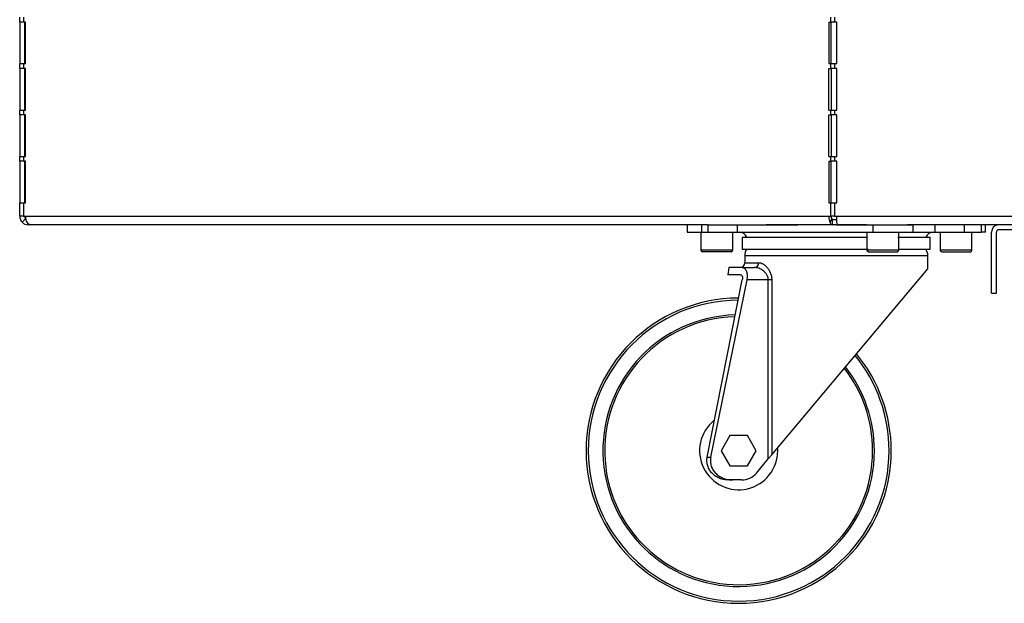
# Model space of a CAD drawing. Header units: millimetres. Extents: x 815 to 6167, y -516 to 2664.
# Tile 10 of 39: x 2298 to 2702, y -511 to -272. Entities that reach past the tile are written whole.
import ezdxf

# ---------------------------------------------------------------- set-up
doc = ezdxf.new("R2010")
doc.units = ezdxf.units.MM
doc.header["$MEASUREMENT"] = 0

# ---------------------------------------------------------------- blocks, each defined once
blk = doc.blocks.new('Voor')
for p, q in [((303.03, 211.93), (303.03, 213.93)), ((304.53, 213.93), (304.53, 211.93)), ((635.37, 211.93), (635.37, 213.93)), ((636.87, 213.93), (636.87, 211.93)), ((304.53, 211.93), (303.03, 211.93)), ((303.03, 211.93), (303.03, 194.93)), ((305.4, 211.93), (304.53, 211.93)), ((305.03, 211.93), (305.03, 194.93)), ((305.4, 194.93), (305.4, 211.93)), ((634.5, 211.93), (635.37, 211.93)), ((634.5, 211.93), (634.5, 194.93)), ((636.87, 211.93), (635.37, 211.93)), ((635.5, 194.93), (635.5, 211.93)), ((637.87, 211.93), (636.87, 211.93)), ((637.87, 194.93), (637.87, 211.93)), ((303.03, 194.93), (304.53, 194.93)), ((303.03, 192.93), (303.03, 194.93)), ((304.53, 194.93), (304.53, 192.93)), ((304.53, 194.93), (305.4, 194.93)), ((634.5, 194.93), (635.37, 194.93)), ((635.37, 194.93), (636.87, 194.93)), ((635.37, 192.93), (635.37, 194.93)), ((636.87, 194.93), (636.87, 192.93)), ((636.87, 194.93), (637.87, 194.93)), ((304.53, 192.93), (303.03, 192.93)), ((303.03, 192.93), (303.03, 175.92)), ((305.4, 192.93), (304.53, 192.93)), ((305.03, 192.93), (305.03, 175.92)), ((305.4, 175.92), (305.4, 192.93)), ((634.5, 192.93), (635.37, 192.93)), ((634.5, 175.92), (634.5, 192.93)), ((636.87, 192.93), (635.37, 192.93)), ((635.5, 192.93), (635.5, 175.92)), ((637.87, 192.93), (636.87, 192.93)), ((637.87, 175.92), (637.87, 192.93)), ((303.03, 175.92), (304.53, 175.92)), ((303.03, 173.92), (303.03, 175.92)), ((304.53, 173.92), (303.03, 173.92)), ((303.03, 173.92), (303.03, 156.92)), ((304.53, 175.92), (304.53, 173.92)), ((304.53, 175.92), (305.4, 175.92)), ((305.4, 173.92), (304.53, 173.92)), ((305.03, 173.92), (305.03, 156.92)), ((305.4, 156.92), (305.4, 173.92)), ((634.5, 175.92), (635.37, 175.92)), ((634.5, 173.92), (635.37, 173.92)), ((634.5, 156.92), (634.5, 173.92)), ((635.37, 175.92), (636.87, 175.92)), ((635.37, 173.92), (635.37, 175.92)), ((636.87, 173.92), (635.37, 173.92)), ((635.5, 173.92), (635.5, 156.92)), ((636.87, 175.92), (636.87, 173.92)), ((636.87, 175.92), (637.87, 175.92)), ((637.87, 173.92), (636.87, 173.92)), ((637.87, 156.92), (637.87, 173.92)), ((303.03, 156.92), (304.53, 156.92)), ((303.03, 154.92), (303.03, 156.92)), ((304.53, 154.92), (303.03, 154.92)), ((303.03, 154.92), (303.03, 137.91)), ((304.53, 156.92), (304.53, 154.92)), ((304.53, 156.92), (305.4, 156.92)), ((305.4, 154.92), (304.53, 154.92)), ((305.03, 154.92), (305.03, 137.91)), ((305.4, 137.91), (305.4, 154.92)), ((634.5, 156.92), (635.37, 156.92)), ((634.5, 154.92), (635.37, 154.92)), ((634.5, 154.92), (634.5, 137.91)), ((635.37, 156.92), (636.87, 156.92)), ((635.37, 154.92), (635.37, 156.92)), ((636.87, 154.92), (635.37, 154.92)), ((635.5, 137.91), (635.5, 154.92)), ((636.87, 156.92), (636.87, 154.92)), ((636.87, 156.92), (637.87, 156.92)), ((637.87, 154.92), (636.87, 154.92)), ((637.87, 137.91), (637.87, 154.92)), ((303.03, 132.41), (303.03, 137.91)), ((303.03, 137.91), (304.53, 137.91)), ((304.53, 137.91), (304.53, 132.41)), ((304.53, 137.91), (305.4, 137.91)), ((634.5, 137.91), (635.37, 137.91)), ((635.37, 132.41), (635.37, 137.91)), ((635.37, 137.91), (636.87, 137.91)), ((636.87, 137.91), (636.87, 132.41)), ((636.87, 137.91), (637.87, 137.91)), ((304.53, 132.41), (303.03, 132.41)), ((305.47, 131.35), (304.06, 129.94)), ((304.53, 132.41), (305.4, 132.41)), ((305.4, 132.41), (634.5, 132.41)), ((634.5, 132.41), (635.37, 132.41)), ((635.72, 131.35), (635.02, 129.94)), ((636.87, 132.41), (635.37, 132.41)), ((635.86, 130.91), (635.86, 128.91)), ((637.87, 130.91), (635.86, 130.91)), ((636.87, 132.41), (637.87, 132.41)), ((637.87, 132.41), (934.24, 132.41)), ((637.87, 129.94), (637.87, 132.41)), ((308, 128.91), (306.53, 128.91)), ((585.1, 128.91), (308, 128.91)), ((576.52, 128.91), (576.52, 125.91)), ((576.52, 125.91), (582.52, 125.91)), ((582.16, 125.91), (582.16, 118.51)), ((582.52, 125.91), (582.52, 128.91)), ((582.52, 125.91), (585.1, 125.91)), ((585.1, 128.91), (597.1, 128.91)), ((585.1, 125.91), (585.1, 128.91)), ((585.1, 125.91), (597.1, 125.91)), ((595.16, 118.51), (595.16, 125.91)), ((597.1, 128.91), (621.89, 128.91)), ((597.1, 125.91), (597.1, 128.91)), ((597.1, 125.91), (621.89, 125.91)), ((635.86, 128.91), (608.89, 128.91)), ((621.89, 125.91), (652.69, 125.91)), ((637.6, 128.91), (635.86, 128.91)), ((637.6, 128.91), (652.69, 128.91)), ((650.01, 128.91), (638.33, 128.91)), ((650.17, 125.91), (650.17, 118.51)), ((652.69, 128.91), (669.08, 128.91)), ((652.69, 125.91), (652.69, 128.91)), ((652.69, 125.91), (669.08, 125.91)), ((663.18, 118.51), (663.18, 125.91)), ((934.24, 128.91), (666.8, 128.91)), ((669.08, 125.91), (669.08, 128.91)), ((669.08, 125.91), (676.81, 125.91)), ((676.81, 125.91), (678.12, 125.91)), ((678.12, 125.91), (678.12, 128.91)), ((678.12, 125.91), (690.12, 125.91)), ((680.18, 125.91), (680.18, 118.51)), ((690.12, 125.91), (690.12, 128.91)), ((690.12, 125.91), (697.09, 125.91)), ((693.18, 118.51), (693.18, 125.91)), ((697.09, 125.91), (697.09, 128.91)), ((698.7, 125.91), (697.09, 125.91)), ((698.7, 125.91), (698.7, 128.91)), ((701.19, 100.9), (701.19, 125.91)), ((703.19, 100.9), (703.19, 125.91)), ((748.2, 126.91), (704.19, 126.91)), ((599.1, 123.91), (650.17, 123.91)), ((599.1, 123.91), (599.1, 118.91)), ((662.76, 123.91), (676.12, 123.91)), ((676.12, 118.91), (676.12, 123.91)), ((676.12, 118.91), (676.12, 123.91)), ((595.16, 118.51), (582.16, 118.51)), ((594.56, 117.91), (582.76, 117.91)), ((599.1, 118.91), (650.61, 118.91)), ((663.18, 118.51), (650.17, 118.51)), ((650.77, 117.91), (662.58, 117.91)), ((663.18, 118.91), (676.12, 118.91)), ((693.18, 118.51), (680.18, 118.51)), ((680.78, 117.91), (692.58, 117.91)), ((600.1, 116.41), (675.12, 116.41)), ((600.1, 116.41), (600.1, 113.41)), ((600.1, 113.41), (605.84, 113.41)), ((675.12, 110.91), (675.12, 116.41)), ((593.63, 111.41), (593.1, 108.41)), ((598.97, 111.41), (593.63, 111.41)), ((598.97, 111.41), (604.15, 111.41)), ((611.15, 34.68), (675.12, 110.91)), ((584.73, 33.78), (599.09, 106.41)), ((586.14, 33.78), (601.05, 106.41)), ((598.37, 108.41), (593.1, 108.41)), ((609.74, 106.41), (601.05, 106.41)), ((609.74, 32.99), (609.74, 106.41)), ((611.15, 106.41), (609.74, 106.41)), ((611.15, 106.41), (611.15, 34.68)), ((701.19, 100.9), (703.19, 100.9)), ((593.99, 42.64), (590.38, 36.39)), ((601.21, 42.64), (593.99, 42.64)), ((604.82, 36.39), (601.21, 42.64)), ((590.38, 36.39), (593.99, 30.14)), ((601.21, 30.14), (604.82, 36.39)), ((584.73, 33.78), (586.14, 33.78)), ((604.92, 27.25), (609.74, 32.99)), ((611.15, 34.68), (609.74, 32.99)), ((593.99, 30.14), (601.21, 30.14)), ((595.15, 24.39), (593.46, 24.39)), ((598.79, 24.39), (595.15, 24.39))]:
    blk.add_line(p, q)
for centre, radius, start, end in [((306.53, 132.41), 3.5, 180, 225), ((306.53, 132.41), 3.5, 225, 270), ((306.53, 132.41), 1.5, 180, 225), ((308.12, 131.8), 2.89, 220.1009, 267.5499), ((597.83, 122.41), 3.5, 25.3769, 90), ((677.39, 122.41), 3.5, 90, 154.6231), ((677.38, 122.41), 3.5, 90, 154.6231), ((704.19, 125.91), 3, 90, 180), ((704.19, 125.91), 1, 90, 180), ((582.76, 118.51), 0.6, 180, 270), ((594.56, 118.51), 0.6, 270, 0), ((604.1, 116.41), 4, 141.3178, 180), ((650.77, 118.51), 0.6, 180, 270), ((662.58, 118.51), 0.6, 270, 0), ((671.12, 116.41), 4, 0, 38.6822), ((680.78, 118.51), 0.6, 180, 270), ((692.58, 118.51), 0.6, 270, 0), ((598.1, 113.41), 2, 270, 0), ((597.6, 36.39), 62.51, 90.0701, 0), ((597.6, 36.39), 61.62, 90.2429, 0), ((597.6, 36.39), 55.62, 91.5418, 0), ((597.6, 36.39), 54.89, 91.7178, 0), ((597.6, 36.39), 61.62, 0, 39.2602), ((597.6, 36.39), 62.51, 0, 39.4151), ((597.6, 36.39), 54.89, 0, 37.9236), ((597.6, 36.39), 55.62, 0, 38.0853), ((597.6, 36.39), 16, 129.2845, 0), ((597.6, 36.39), 16, 0, 4.1476), ((598.79, 32.39), 8, 270, 320)]:
    blk.add_arc(centre, radius, start, end)
for centre, major_axis, ratio, start_param, end_param in [((307.15, 132.41), (0, -3.5), 0.5, 4.712389, 5.497787), ((636.25, 132.41), (0, -3.5), 0.5, 4.712389, 5.497787), ((636.25, 132.41), (0, -1.5), 0.5, 4.712389, 5.497787), ((604.15, 113.41), (0, 2), 0.846967, 3.141593, 4.712389)]:
    blk.add_ellipse(centre, major_axis=major_axis, ratio=ratio, start_param=start_param, end_param=end_param)
for points, knots in [([(635.02, 129.94), (635.11, 129.61), (635.24, 129.35), (635.53, 129), (635.7, 128.91), (635.86, 128.91)], [0, 0, 0, 0, 0.5, 0.5, 1, 1, 1, 1]), ([(635.72, 131.35), (635.73, 131.21), (635.75, 131.1), (635.8, 130.95), (635.83, 130.91), (635.86, 130.91)], [0, 0, 0, 0, 0.5, 0.5, 1, 1, 1, 1]), ([(638.33, 128.91), (638.25, 128.91), (638.17, 129), (638.02, 129.35), (637.95, 129.61), (637.87, 129.94)], [0, 0, 0, 0, 0.5, 0.5, 1, 1, 1, 1]), ([(605.84, 113.41), (606.11, 113.41), (606.39, 113.36), (606.95, 113.2), (607.23, 113.08), (607.66, 112.83), (607.81, 112.74), (608.09, 112.55), (608.23, 112.44), (608.65, 112.09), (608.93, 111.83), (609.45, 111.22), (609.71, 110.88), (610.17, 110.14), (610.39, 109.74), (610.75, 108.86), (610.9, 108.4), (611.05, 107.67), (611.09, 107.42), (611.14, 106.92), (611.15, 106.66), (611.15, 106.41)], [0, 0, 0, 0, 0.125, 0.125, 0.25, 0.25, 0.3125, 0.3125, 0.375, 0.375, 0.5, 0.5, 0.625, 0.625, 0.75, 0.75, 0.875, 0.875, 0.9375, 0.9375, 1, 1, 1, 1]), ([(601.05, 106.41), (601.13, 106.75), (601.18, 107.09), (601.21, 107.6), (601.22, 107.76), (601.21, 108.1), (601.2, 108.26), (601.18, 108.57), (601.15, 108.73), (601.1, 109.02), (601.07, 109.17), (600.95, 109.58), (600.86, 109.83), (600.63, 110.28), (600.51, 110.48), (600.24, 110.82), (600.09, 110.96), (599.78, 111.18), (599.63, 111.27), (599.3, 111.38), (599.14, 111.41), (598.97, 111.41)], [0, 0, 0, 0, 0.125, 0.125, 0.1875, 0.1875, 0.25, 0.25, 0.3125, 0.3125, 0.375, 0.375, 0.5, 0.5, 0.625, 0.625, 0.75, 0.75, 0.875, 0.875, 1, 1, 1, 1]), ([(609.74, 106.41), (609.74, 106.61), (609.72, 106.82), (609.65, 107.22), (609.6, 107.42), (609.47, 107.8), (609.39, 107.98), (609.22, 108.33), (609.12, 108.5), (608.8, 108.97), (608.56, 109.25), (608.06, 109.76), (607.79, 109.98), (607.24, 110.38), (606.96, 110.56), (606.4, 110.86), (606.11, 110.99), (605.25, 111.3), (604.69, 111.41), (604.15, 111.41)], [0, 0, 0, 0, 0.0625, 0.0625, 0.125, 0.125, 0.1875, 0.1875, 0.25, 0.25, 0.375, 0.375, 0.5, 0.5, 0.625, 0.625, 0.75, 0.75, 1, 1, 1, 1]), ([(598.37, 108.41), (598.5, 108.41), (598.62, 108.36), (598.85, 108.18), (598.95, 108.05), (599.06, 107.77), (599.09, 107.67), (599.14, 107.45), (599.15, 107.33), (599.17, 107.08), (599.16, 106.95), (599.14, 106.68), (599.12, 106.54), (599.09, 106.41)], [0, 0, 0, 0, 0.25, 0.25, 0.5, 0.5, 0.625, 0.625, 0.75, 0.75, 0.875, 0.875, 1, 1, 1, 1]), ([(593.46, 24.39), (592.84, 24.39), (592.23, 24.44), (591.34, 24.61), (591.04, 24.68), (590.45, 24.84), (590.16, 24.94), (589.3, 25.28), (588.76, 25.56), (588, 26.05), (587.75, 26.23), (587.27, 26.62), (587.05, 26.83), (586.4, 27.48), (586.03, 27.96), (585.55, 28.74), (585.4, 29.02), (585.15, 29.57), (585.04, 29.86), (584.85, 30.44), (584.78, 30.73), (584.67, 31.33), (584.63, 31.64), (584.57, 32.56), (584.61, 33.17), (584.73, 33.78)], [0, 0, 0, 0, 0.125, 0.125, 0.1875, 0.1875, 0.25, 0.25, 0.375, 0.375, 0.4375, 0.4375, 0.5, 0.5, 0.625, 0.625, 0.6875, 0.6875, 0.75, 0.75, 0.8125, 0.8125, 0.875, 0.875, 1, 1, 1, 1]), ([(586.14, 33.78), (586.02, 33.16), (585.98, 32.55), (586.04, 31.62), (586.08, 31.31), (586.2, 30.7), (586.28, 30.4), (586.47, 29.81), (586.59, 29.52), (586.86, 28.96), (587.01, 28.69), (587.52, 27.9), (587.91, 27.42), (588.81, 26.56), (589.3, 26.18), (590.09, 25.69), (590.36, 25.54), (590.92, 25.26), (591.21, 25.14), (592.08, 24.82), (592.68, 24.66), (593.91, 24.44), (594.53, 24.39), (595.15, 24.39)], [0, 0, 0, 0, 0.125, 0.125, 0.1875, 0.1875, 0.25, 0.25, 0.3125, 0.3125, 0.375, 0.375, 0.5, 0.5, 0.625, 0.625, 0.6875, 0.6875, 0.75, 0.75, 0.875, 0.875, 1, 1, 1, 1])]:
    blk.add_open_spline(points, degree=3, knots=knots)

msp = doc.modelspace()

# ---------------------------------------------------------------- block references
msp.add_blockref('Voor', (1995.08, -484.91))

doc.saveas('drawing.dxf')
